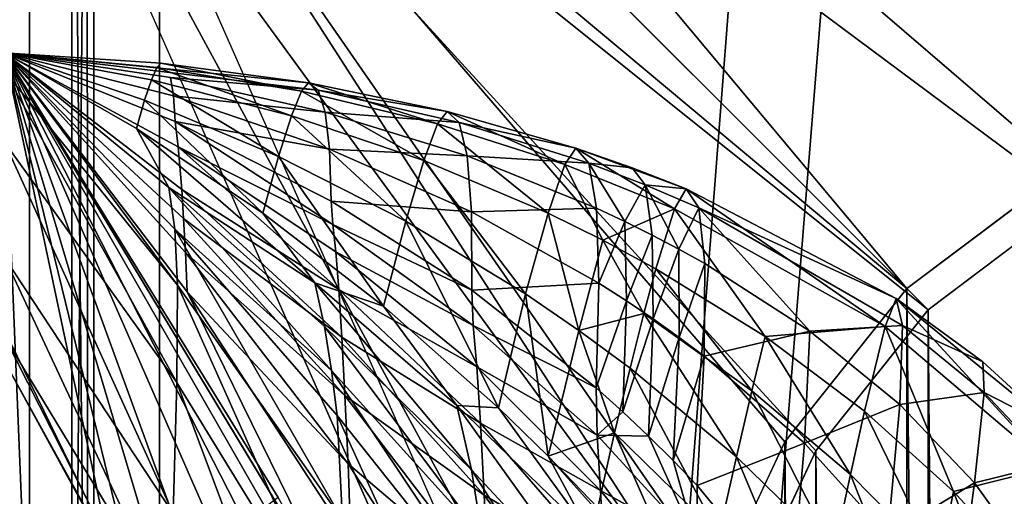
# Model space of a CAD drawing. Header units: metres. Extents: x 0 to 808, y -804 to 0.
# Tile 58 of 126: x 52 to 91, y -96 to -77. Entities that reach past the tile are written whole.
import ezdxf

# ---------------------------------------------------------------- set-up
doc = ezdxf.new("R2010")
doc.units = ezdxf.units.M

msp = doc.modelspace()

# ---------------------------------------------------------------- linework, layer by layer
at = {"layer": 'top'}
for points in [[(51.506351, -78.007446, 1649.410522), (51.506351, -78.007423, 1705.987427), (58.27729, -85.024384, 1705.812256)], [(58.27729, -85.024384, 1705.812256), (51.506351, -78.007423, 1705.987427), (58.388454, -87.246185, 1762.30188)], [(51.506351, -78.007423, 1705.987427), (51.506351, -78.73819, 1762.556763), (58.388454, -87.246185, 1762.30188)], [(65.381073, -100.982651, 664.00946), (51.506351, -78.007446, 664.00946), (58.765537, -87.510498, 702.19165)], [(51.506351, -78.007446, 664.00946), (51.506351, -78.007446, 702.381165), (58.765537, -87.510498, 702.19165)], [(58.765537, -87.510498, 702.19165), (51.506351, -78.007446, 702.381165), (58.697361, -85.953667, 740.454895)], [(51.506351, -78.007446, 702.381165), (51.506351, -78.007446, 740.752869), (58.697361, -85.953667, 740.454895)], [(58.697361, -85.953667, 740.454895), (51.506351, -78.007446, 740.752869), (58.625744, -84.596031, 778.789673)], [(51.506351, -78.007446, 740.752869), (51.506351, -78.007446, 779.124573), (58.625744, -84.596031, 778.789673)], [(58.625744, -84.596031, 778.789673), (51.506351, -78.007446, 779.124573), (58.552391, -83.440681, 817.186035)], [(51.506351, -78.007446, 779.124573), (51.506351, -78.007446, 817.496277), (58.552391, -83.440681, 817.186035)], [(58.552391, -83.440681, 817.186035), (51.506351, -78.007446, 817.496277), (58.405827, -81.748077, 894.123779)], [(51.506351, -78.007446, 817.496277), (51.506351, -78.007446, 894.239746), (58.405827, -81.748077, 894.123779)], [(58.405827, -81.748077, 894.123779), (51.506351, -78.007446, 894.239746), (58.292721, -80.741257, 971.173157)], [(51.506351, -78.007446, 894.239746), (51.506351, -78.007446, 970.983154), (58.292721, -80.741257, 971.173157)], [(58.292721, -80.741257, 971.173157), (51.506351, -78.007446, 970.983154), (58.228504, -79.715767, 1073.321777)], [(51.506351, -78.007446, 970.983154), (51.506351, -78.007446, 1073.189697), (58.228504, -79.715767, 1073.321777)], [(58.228504, -79.715767, 1073.321777), (51.506351, -78.007446, 1073.189697), (58.11203, -78.986641, 1175.494141)], [(51.506351, -78.007446, 1073.189697), (51.506351, -78.007446, 1175.39624), (58.11203, -78.986641, 1175.494141)], [(58.11203, -78.986641, 1175.494141), (51.506351, -78.007446, 1175.39624), (51.506351, -78.007446, 1379.809448)], [(57.349384, -79.081383, 1486.565186), (57.563728, -78.589439, 1433.368286), (51.506351, -78.007446, 1433.271606)], [(57.563728, -78.589439, 1433.368286), (57.72131, -78.419418, 1380.15332), (51.506351, -78.007446, 1433.271606)], [(51.506351, -78.007446, 1433.271606), (57.72131, -78.419418, 1380.15332), (51.506351, -78.007446, 1380.084351)], [(57.72131, -78.419418, 1380.15332), (63.595924, -79.204239, 1379.713989), (51.506351, -78.007446, 1380.084351)], [(51.506351, -78.007446, 1380.084351), (63.595924, -79.204239, 1379.713989), (51.506351, -78.007446, 1379.809448)], [(63.595924, -79.204239, 1379.713989), (63.977444, -79.487312, 1277.348511), (51.506351, -78.007446, 1379.809448)], [(51.506351, -78.007446, 1379.809448), (63.977444, -79.487312, 1277.348511), (58.11203, -78.986641, 1175.494141)], [(51.506351, -78.007446, 1433.271606), (51.506351, -78.007446, 1486.458984), (57.349384, -79.081383, 1486.565186)], [(51.506351, -78.007446, 1486.458984), (57.078552, -79.893684, 1539.726196), (57.349384, -79.081383, 1486.565186)], [(51.506351, -78.007446, 1486.458984), (51.506351, -78.007446, 1539.646362), (57.078552, -79.893684, 1539.726196)], [(51.506351, -78.007446, 1539.646362), (56.751701, -81.023705, 1592.83374), (57.078552, -79.893684, 1539.726196)], [(51.506351, -78.007446, 1539.646362), (51.506351, -78.007446, 1592.83374), (56.751701, -81.023705, 1592.83374)], [(51.506351, -99.642998, 213.788452), (51.506351, -78.007446, 211.599518), (56.088844, -99.652321, 213.789612)], [(65.381096, -100.982689, 662.00946), (51.506351, -78.007446, 662.00946), (65.381073, -100.982651, 664.00946)], [(51.506351, -78.007446, 662.00946), (51.506351, -78.007446, 664.00946), (65.381073, -100.982651, 664.00946)], [(56.751701, -81.023705, 1592.83374), (51.506351, -78.007446, 1592.83374), (58.036617, -83.364799, 1649.315796)], [(58.036617, -83.364799, 1649.315796), (51.506351, -78.007446, 1592.83374), (51.506351, -78.007446, 1649.410522)], [(58.036617, -83.364799, 1649.315796), (51.506351, -78.007446, 1649.410522), (58.27729, -85.024384, 1705.812256)], [(62.393295, -95.685699, 605.53186), (61.87225, -96.073853, 549.098206), (51.506351, -78.007446, 605.462952)], [(61.87225, -96.073853, 549.098206), (51.506351, -78.007446, 548.981445), (51.506351, -78.007446, 605.462952)], [(51.506351, -78.007446, 436.270172), (59.847431, -97.040237, 436.405548), (58.628727, -97.542839, 380.145874)], [(57.460587, -98.008575, 323.932556), (51.506351, -78.007446, 380.028076), (58.628727, -97.542839, 380.145874)], [(58.628727, -97.542839, 380.145874), (51.506351, -78.007446, 380.028076), (51.506351, -78.007446, 436.270172)], [(56.483109, -98.400383, 267.752136), (51.506351, -78.007446, 323.846008), (57.460587, -98.008575, 323.932556)], [(57.460587, -98.008575, 323.932556), (51.506351, -78.007446, 323.846008), (51.506351, -78.007446, 380.028076)], [(56.088844, -99.652321, 213.789612), (51.506351, -78.007446, 211.599518), (56.483109, -98.400383, 267.752136)], [(51.506351, -78.007446, 211.599518), (51.506351, -78.007446, 267.707031), (56.483109, -98.400383, 267.752136)], [(56.483109, -98.400383, 267.752136), (51.506351, -78.007446, 267.707031), (51.506351, -78.007446, 323.846008)], [(51.506351, -78.007446, 436.270172), (51.506351, -78.007446, 492.585571), (59.847431, -97.040237, 436.405548)], [(51.506351, -78.007446, 492.585571), (60.975906, -96.53804, 492.721588), (59.847431, -97.040237, 436.405548)], [(51.506351, -78.007446, 492.585571), (51.506351, -78.007446, 548.981445), (60.975906, -96.53804, 492.721588)], [(51.506351, -78.007446, 548.981445), (61.87225, -96.073853, 549.098206), (60.975906, -96.53804, 492.721588)], [(51.506351, -78.007446, 605.462952), (51.506351, -78.007446, 662.00946), (62.393295, -95.685699, 605.53186)], [(51.506351, -78.007446, 662.00946), (65.381096, -100.982689, 662.00946), (62.393295, -95.685699, 605.53186)], [(62.914383, -80.51461, 1486.55481), (57.563728, -78.589439, 1433.368286), (57.349384, -79.081383, 1486.565186)], [(57.72131, -78.419418, 1380.15332), (57.563728, -78.589439, 1433.368286), (63.311337, -79.537521, 1433.290039)], [(63.311337, -79.537521, 1433.290039), (57.563728, -78.589439, 1433.368286), (62.914383, -80.51461, 1486.55481)], [(63.595924, -79.204239, 1379.713989), (57.72131, -78.419418, 1380.15332), (63.594753, -79.204292, 1379.989258)], [(63.594753, -79.204292, 1379.989258), (57.72131, -78.419418, 1380.15332), (63.311337, -79.537521, 1433.290039)], [(58.388454, -87.246185, 1762.30188), (51.506351, -78.73819, 1762.556763), (58.358749, -91.11396, 1818.651978)], [(51.506351, -78.73819, 1762.556763), (51.506351, -81.560257, 1819.059814), (58.358749, -91.11396, 1818.651978)], [(57.349384, -79.081383, 1486.565186), (57.078552, -79.893684, 1539.726196), (62.404461, -82.132408, 1539.747803)], [(62.404461, -82.132408, 1539.747803), (62.914383, -80.51461, 1486.55481), (57.349384, -79.081383, 1486.565186)], [(63.977444, -79.487312, 1277.348511), (64.254135, -80.364899, 1174.998901), (58.11203, -78.986641, 1175.494141)], [(58.11203, -78.986641, 1175.494141), (64.254135, -80.364899, 1174.998901), (58.228504, -79.715767, 1073.321777)], [(68.725311, -80.830063, 1433.211792), (63.594753, -79.204292, 1379.989258), (63.311337, -79.537521, 1433.290039)], [(69.102455, -80.338295, 1379.825317), (63.595924, -79.204239, 1379.713989), (63.594753, -79.204292, 1379.989258)], [(69.102455, -80.338295, 1379.825317), (63.594753, -79.204292, 1379.989258), (68.725311, -80.830063, 1433.211792)], [(63.595924, -79.204239, 1379.713989), (69.103958, -80.338257, 1379.549561), (63.977444, -79.487312, 1277.348511)], [(69.103958, -80.338257, 1379.549561), (63.595924, -79.204239, 1379.713989), (69.102455, -80.338295, 1379.825317)], [(64.254135, -80.364899, 1174.998901), (64.426132, -81.836227, 1072.68103), (58.228504, -79.715767, 1073.321777)], [(58.228504, -79.715767, 1073.321777), (64.426132, -81.836227, 1072.68103), (58.292721, -80.741257, 971.173157)], [(68.177879, -82.287621, 1486.544434), (63.311337, -79.537521, 1433.290039), (62.914383, -80.51461, 1486.55481)], [(68.177879, -82.287621, 1486.544434), (68.725311, -80.830063, 1433.211792), (63.311337, -79.537521, 1433.290039)], [(69.103958, -80.338257, 1379.549561), (69.584084, -80.778374, 1277.014648), (63.977444, -79.487312, 1277.348511)], [(63.977444, -79.487312, 1277.348511), (69.584084, -80.778374, 1277.014648), (64.254135, -80.364899, 1174.998901)], [(57.078552, -79.893684, 1539.726196), (56.751701, -81.023705, 1592.83374), (61.78249, -84.385658, 1592.83374)], [(57.078552, -79.893684, 1539.726196), (61.78249, -84.385658, 1592.83374), (62.404461, -82.132408, 1539.747803)], [(67.460976, -84.706245, 1539.769409), (62.914383, -80.51461, 1486.55481), (62.404461, -82.132408, 1539.747803)], [(67.460976, -84.706245, 1539.769409), (68.177879, -82.287621, 1486.544434), (62.914383, -80.51461, 1486.55481)], [(69.584084, -80.778374, 1277.014648), (69.906967, -82.11026, 1174.503662), (64.254135, -80.364899, 1174.998901)], [(64.254135, -80.364899, 1174.998901), (69.906967, -82.11026, 1174.503662), (64.426132, -81.836227, 1072.68103)], [(68.725311, -80.830063, 1433.211792), (73.783295, -82.443901, 1433.133667), (69.102455, -80.338295, 1379.825317)], [(69.102455, -80.338295, 1379.825317), (74.221802, -81.796112, 1379.661255), (69.103958, -80.338257, 1379.549561)], [(73.783295, -82.443901, 1433.133667), (74.221802, -81.796112, 1379.661255), (69.102455, -80.338295, 1379.825317)], [(74.221802, -81.796112, 1379.661255), (74.22348, -81.796104, 1379.38501), (69.103958, -80.338257, 1379.549561)], [(69.103958, -80.338257, 1379.549561), (74.22348, -81.796104, 1379.38501), (69.584084, -80.778374, 1277.014648)], [(63.850918, -87.151398, 1620.951904), (61.78249, -84.385658, 1592.83374), (56.751701, -81.023705, 1592.83374)], [(63.850918, -87.151398, 1620.951904), (56.751701, -81.023705, 1592.83374), (58.036617, -83.364799, 1649.315796)], [(64.426132, -81.836227, 1072.68103), (64.493614, -83.900276, 970.410645), (58.292721, -80.741257, 971.173157)], [(58.292721, -80.741257, 971.173157), (64.493614, -83.900276, 970.410645), (64.55825, -84.832115, 931.84259)], [(58.405827, -81.748077, 894.123779), (58.292721, -80.741257, 971.173157), (64.55825, -84.832115, 931.84259)], [(68.177879, -82.287621, 1486.544434), (73.117722, -84.379417, 1486.534058), (68.725311, -80.830063, 1433.211792)], [(73.117722, -84.379417, 1486.534058), (73.783295, -82.443901, 1433.133667), (68.725311, -80.830063, 1433.211792)], [(74.22348, -81.796104, 1379.38501), (74.740074, -82.398094, 1276.680908), (69.584084, -80.778374, 1277.014648)], [(69.584084, -80.778374, 1277.014648), (74.740074, -82.398094, 1276.680908), (69.906967, -82.11026, 1174.503662)], [(58.358749, -91.11396, 1818.651978), (51.506351, -81.560257, 1819.059814), (58.206184, -96.326393, 1874.864258)], [(51.506351, -81.560257, 1819.059814), (51.506351, -86.145584, 1875.449585), (58.206184, -96.326393, 1874.864258)], [(58.552391, -83.440681, 817.186035), (58.405827, -81.748077, 894.123779), (64.796577, -87.413742, 854.804871)], [(64.796577, -87.413742, 854.804871), (58.405827, -81.748077, 894.123779), (64.673836, -85.923775, 893.293457)], [(58.405827, -81.748077, 894.123779), (64.55825, -84.832115, 931.84259), (64.673836, -85.923775, 893.293457)], [(73.783295, -82.443901, 1433.133667), (78.149086, -84.211113, 1433.060913), (74.221802, -81.796112, 1379.661255)], [(74.22348, -81.796104, 1379.38501), (74.221802, -81.796112, 1379.661255), (76.465523, -82.576668, 1379.308594)], [(78.149086, -84.211113, 1433.060913), (78.615669, -83.418579, 1379.508667), (74.221802, -81.796112, 1379.661255)], [(74.221802, -81.796112, 1379.661255), (78.615669, -83.418579, 1379.508667), (76.465523, -82.576668, 1379.308594)], [(74.740074, -82.398094, 1276.680908), (74.22348, -81.796104, 1379.38501), (76.465523, -82.576668, 1379.308594)], [(62.404461, -82.132408, 1539.747803), (61.78249, -84.385658, 1592.83374), (66.576012, -88.078049, 1592.83374)], [(66.576012, -88.078049, 1592.83374), (67.460976, -84.706245, 1539.769409), (62.404461, -82.132408, 1539.747803)], [(69.906967, -82.11026, 1174.503662), (70.072807, -84.332764, 1072.040283), (64.426132, -81.836227, 1072.68103)], [(64.426132, -81.836227, 1072.68103), (70.072807, -84.332764, 1072.040283), (64.493614, -83.900276, 970.410645)], [(74.740074, -82.398094, 1276.680908), (75.047012, -84.189125, 1174.008423), (69.906967, -82.11026, 1174.503662)], [(69.906967, -82.11026, 1174.503662), (75.047012, -84.189125, 1174.008423), (70.072807, -84.332764, 1072.040283)], [(67.460976, -84.706245, 1539.769409), (72.226204, -87.596344, 1539.791016), (68.177879, -82.287621, 1486.544434)], [(72.226204, -87.596344, 1539.791016), (73.117722, -84.379417, 1486.534058), (68.177879, -82.287621, 1486.544434)], [(73.117722, -84.379417, 1486.534058), (75.298332, -85.454224, 1486.529175), (73.783295, -82.443901, 1433.133667)], [(75.298332, -85.454224, 1486.529175), (78.149086, -84.211113, 1433.060913), (73.783295, -82.443901, 1433.133667)], [(76.977921, -83.254387, 1276.525635), (76.166145, -84.716415, 1173.893311), (74.740074, -82.398094, 1276.680908)], [(76.166145, -84.716415, 1173.893311), (75.047012, -84.189125, 1174.008423), (74.740074, -82.398094, 1276.680908)], [(76.465523, -82.576668, 1379.308594), (76.977921, -83.254387, 1276.525635), (74.740074, -82.398094, 1276.680908)], [(78.615669, -83.418579, 1379.508667), (78.617355, -83.418594, 1379.232056), (76.465523, -82.576668, 1379.308594)], [(76.465523, -82.576668, 1379.308594), (78.617355, -83.418594, 1379.232056), (76.977921, -83.254387, 1276.525635)], [(58.27729, -85.024384, 1705.812256), (64.50779, -90.638817, 1677.226929), (58.036617, -83.364799, 1649.315796)], [(64.50779, -90.638817, 1677.226929), (64.223831, -88.887299, 1649.09082), (58.036617, -83.364799, 1649.315796)], [(58.036617, -83.364799, 1649.315796), (64.223831, -88.887299, 1649.09082), (63.850918, -87.151398, 1620.951904)], [(76.166145, -84.716415, 1173.893311), (76.977921, -83.254387, 1276.525635), (77.256287, -85.259338, 1173.778198)], [(78.617355, -83.418594, 1379.232056), (79.112198, -84.17173, 1276.370483), (76.977921, -83.254387, 1276.525635)], [(76.977921, -83.254387, 1276.525635), (79.112198, -84.17173, 1276.370483), (78.317192, -85.817459, 1173.663086)], [(77.256287, -85.259338, 1173.778198), (76.977921, -83.254387, 1276.525635), (78.317192, -85.817459, 1173.663086)], [(64.920982, -89.318848, 816.399536), (58.552391, -83.440681, 817.186035), (64.796577, -87.413742, 854.804871)], [(58.552391, -83.440681, 817.186035), (64.920982, -89.318848, 816.399536), (58.625744, -84.596031, 778.789673)], [(78.615669, -83.418579, 1379.508667), (78.149086, -84.211113, 1433.060913), (86.52536, -88.893227, 1432.901123)], [(86.52536, -88.893227, 1432.901123), (86.955162, -87.775131, 1379.173462), (78.615669, -83.418579, 1379.508667)], [(86.955162, -87.775131, 1379.173462), (78.617355, -83.418594, 1379.232056), (78.615669, -83.418579, 1379.508667)], [(79.112198, -84.17173, 1276.370483), (78.617355, -83.418594, 1379.232056), (86.95636, -87.775162, 1378.895996)], [(78.617355, -83.418594, 1379.232056), (86.955162, -87.775131, 1379.173462), (86.95636, -87.775162, 1378.895996)], [(64.493614, -83.900276, 970.410645), (70.081879, -87.444344, 969.648132), (64.55825, -84.832115, 931.84259)], [(70.072807, -84.332764, 1072.040283), (70.081879, -87.444344, 969.648132), (64.493614, -83.900276, 970.410645)], [(78.317192, -85.817459, 1173.663086), (79.112198, -84.17173, 1276.370483), (79.348648, -86.390297, 1173.547974)], [(79.348648, -86.390297, 1173.547974), (79.112198, -84.17173, 1276.370483), (83.525459, -89.071968, 1173.041992)], [(79.112198, -84.17173, 1276.370483), (87.214264, -88.846245, 1275.688232), (83.525459, -89.071968, 1173.041992)], [(79.112198, -84.17173, 1276.370483), (86.95636, -87.775162, 1378.895996), (87.214264, -88.846245, 1275.688232)], [(66.576012, -88.078049, 1592.83374), (61.78249, -84.385658, 1592.83374), (63.850918, -87.151398, 1620.951904)], [(75.047012, -84.189125, 1174.008423), (75.144569, -87.167633, 1071.399536), (70.072807, -84.332764, 1072.040283)], [(70.072807, -84.332764, 1072.040283), (75.144569, -87.167633, 1071.399536), (70.081879, -87.444344, 969.648132)], [(72.226204, -87.596344, 1539.791016), (74.336655, -89.042053, 1539.801025), (73.117722, -84.379417, 1486.534058)], [(74.336655, -89.042053, 1539.801025), (75.298332, -85.454224, 1486.529175), (73.117722, -84.379417, 1486.534058)], [(75.144569, -87.167633, 1071.399536), (75.047012, -84.189125, 1174.008423), (76.166145, -84.716415, 1173.893311)], [(78.149086, -84.211113, 1433.060913), (75.298332, -85.454224, 1486.529175), (77.402664, -86.590714, 1486.524414)], [(78.149086, -84.211113, 1433.060913), (77.402664, -86.590714, 1486.524414), (81.749908, -89.293564, 1486.513794)], [(78.149086, -84.211113, 1433.060913), (81.749908, -89.293564, 1486.513794), (86.52536, -88.893227, 1432.901123)], [(58.697361, -85.953667, 740.454895), (58.625744, -84.596031, 778.789673), (65.044693, -91.634476, 778.097595)], [(58.625744, -84.596031, 778.789673), (64.920982, -89.318848, 816.399536), (65.044693, -91.634476, 778.097595)], [(64.55825, -84.832115, 931.84259), (70.081879, -87.444344, 969.648132), (70.144058, -88.847961, 931.041382)], [(64.673836, -85.923775, 893.293457), (64.55825, -84.832115, 931.84259), (70.144058, -88.847961, 931.041382)], [(66.576012, -88.078049, 1592.83374), (71.14653, -92.118164, 1592.83374), (67.460976, -84.706245, 1539.769409)], [(71.14653, -92.118164, 1592.83374), (72.226204, -87.596344, 1539.791016), (67.460976, -84.706245, 1539.769409)], [(75.144569, -87.167633, 1071.399536), (76.166145, -84.716415, 1173.893311), (76.238914, -87.870911, 1071.250488)], [(76.238914, -87.870911, 1071.250488), (76.166145, -84.716415, 1173.893311), (77.256287, -85.259338, 1173.778198)], [(64.94323, -96.573502, 1761.579712), (64.731926, -92.429276, 1705.355103), (58.27729, -85.024384, 1705.812256)], [(64.731926, -92.429276, 1705.355103), (64.50779, -90.638817, 1677.226929), (58.27729, -85.024384, 1705.812256)], [(58.27729, -85.024384, 1705.812256), (58.388454, -87.246185, 1762.30188), (64.94323, -96.573502, 1761.579712)], [(76.238914, -87.870911, 1071.250488), (77.256287, -85.259338, 1173.778198), (77.300926, -88.58979, 1071.101563)], [(77.256287, -85.259338, 1173.778198), (78.317192, -85.817459, 1173.663086), (77.300926, -88.58979, 1071.101563)], [(75.298332, -85.454224, 1486.529175), (74.336655, -89.042053, 1539.801025), (76.924904, -88.373436, 1513.195313)], [(75.298332, -85.454224, 1486.529175), (76.924904, -88.373436, 1513.195313), (77.402664, -86.590714, 1486.524414)], [(58.765537, -87.510498, 702.19165), (58.697361, -85.953667, 740.454895), (65.164932, -94.354675, 739.918823)], [(58.697361, -85.953667, 740.454895), (65.044693, -91.634476, 778.097595), (65.164932, -94.354675, 739.918823)], [(64.796577, -87.413742, 854.804871), (64.673836, -85.923775, 893.293457), (70.282677, -90.491302, 892.463135)], [(70.282677, -90.491302, 892.463135), (64.673836, -85.923775, 893.293457), (70.144058, -88.847961, 931.041382)], [(77.300926, -88.58979, 1071.101563), (78.317192, -85.817459, 1173.663086), (78.330376, -89.323792, 1070.952637)], [(78.330376, -89.323792, 1070.952637), (78.317192, -85.817459, 1173.663086), (79.348648, -86.390297, 1173.547974)], [(58.206184, -96.326393, 1874.864258), (51.506351, -86.145584, 1875.449585), (57.934502, -99.900703, 1931.188721)], [(51.506351, -86.145584, 1875.449585), (51.506351, -89.302048, 1931.934814), (57.934502, -99.900703, 1931.188721)], [(78.330376, -89.323792, 1070.952637), (79.348648, -86.390297, 1173.547974), (79.327042, -90.072388, 1070.803711)], [(79.327042, -90.072388, 1070.803711), (79.348648, -86.390297, 1173.547974), (83.525459, -89.071968, 1173.041992)], [(77.402664, -86.590714, 1486.524414), (76.924904, -88.373436, 1513.195313), (81.222198, -91.444061, 1513.206665)], [(77.402664, -86.590714, 1486.524414), (81.222198, -91.444061, 1513.206665), (81.749908, -89.293564, 1486.513794)], [(58.388454, -87.246185, 1762.30188), (58.358749, -91.11396, 1818.651978), (64.815773, -101.635612, 1817.792358)], [(64.94323, -96.573502, 1761.579712), (58.388454, -87.246185, 1762.30188), (64.815773, -101.635612, 1817.792358)], [(64.223831, -88.887299, 1649.09082), (70.074425, -94.588501, 1648.816528), (63.850918, -87.151398, 1620.951904)], [(63.850918, -87.151398, 1620.951904), (70.074425, -94.588501, 1648.816528), (69.494728, -92.033836, 1620.803101)], [(69.494728, -92.033836, 1620.803101), (66.576012, -88.078049, 1592.83374), (63.850918, -87.151398, 1620.951904)], [(75.144569, -87.167633, 1071.399536), (75.033096, -91.331589, 968.88562), (70.081879, -87.444344, 969.648132)], [(75.033096, -91.331589, 968.88562), (75.144569, -87.167633, 1071.399536), (76.238914, -87.870911, 1071.250488)], [(65.381073, -100.982651, 664.00946), (58.765537, -87.510498, 702.19165), (65.278297, -97.473274, 701.883057)], [(58.765537, -87.510498, 702.19165), (65.164932, -94.354675, 739.918823), (65.278297, -97.473274, 701.883057)], [(64.920982, -89.318848, 816.399536), (64.796577, -87.413742, 854.804871), (70.432014, -92.732101, 853.975647)], [(70.432014, -92.732101, 853.975647), (64.796577, -87.413742, 854.804871), (70.282677, -90.491302, 892.463135)], [(70.081879, -87.444344, 969.648132), (75.033096, -91.331589, 968.88562), (70.144058, -88.847961, 931.041382)], [(71.14653, -92.118164, 1592.83374), (73.126427, -94.05011, 1592.83374), (72.226204, -87.596344, 1539.791016)], [(73.126427, -94.05011, 1592.83374), (74.336655, -89.042053, 1539.801025), (72.226204, -87.596344, 1539.791016)], [(71.14653, -92.118164, 1592.83374), (66.576012, -88.078049, 1592.83374), (69.494728, -92.033836, 1620.803101)], [(76.090508, -92.279739, 968.708374), (75.033096, -91.331589, 968.88562), (76.238914, -87.870911, 1071.250488)], [(77.300926, -88.58979, 1071.101563), (76.090508, -92.279739, 968.708374), (76.238914, -87.870911, 1071.250488)], [(86.955162, -87.775131, 1379.173462), (86.52536, -88.893227, 1432.901123), (93.112122, -94.477051, 1432.741333)], [(90.411537, -90.298752, 1378.727905), (86.955162, -87.775131, 1379.173462), (93.371124, -93.008186, 1378.838257)], [(93.371124, -93.008186, 1378.838257), (86.955162, -87.775131, 1379.173462), (93.112122, -94.477051, 1432.741333)], [(86.95636, -87.775162, 1378.895996), (86.955162, -87.775131, 1379.173462), (90.411537, -90.298752, 1378.727905)], [(86.95636, -87.775162, 1378.895996), (90.411537, -90.298752, 1378.727905), (87.214264, -88.846245, 1275.688232)], [(74.336655, -89.042053, 1539.801025), (76.377769, -90.549606, 1539.811035), (76.924904, -88.373436, 1513.195313)], [(76.924904, -88.373436, 1513.195313), (76.377769, -90.549606, 1539.811035), (80.610725, -94.06955, 1539.83313)], [(76.924904, -88.373436, 1513.195313), (80.610725, -94.06955, 1539.83313), (81.222198, -91.444061, 1513.206665)], [(70.144058, -88.847961, 931.041382), (75.033096, -91.331589, 968.88562), (75.069382, -93.208801, 930.240234)], [(70.144058, -88.847961, 931.041382), (75.069382, -93.208801, 930.240234), (70.282677, -90.491302, 892.463135)], [(76.090508, -92.279739, 968.708374), (77.300926, -88.58979, 1071.101563), (77.112251, -93.243477, 968.531128)], [(77.112251, -93.243477, 968.531128), (77.300926, -88.58979, 1071.101563), (78.330376, -89.323792, 1070.952637)], [(83.525459, -89.071968, 1173.041992), (87.214264, -88.846245, 1275.688232), (87.106659, -91.990257, 1172.535889)], [(87.214264, -88.846245, 1275.688232), (90.454002, -91.512886, 1275.347168), (87.106659, -91.990257, 1172.535889)], [(90.411537, -90.298752, 1378.727905), (90.454002, -91.512886, 1275.347168), (87.214264, -88.846245, 1275.688232)], [(51.506954, -89.040802, 2045.060059), (56.971809, -100.23304, 2044.096436), (51.506351, -90.267601, 1988.499878)], [(51.506954, -100.23304, 2045.060059), (56.971809, -100.23304, 2044.096436), (51.506954, -89.040802, 2045.060059)], [(70.50489, -97.271484, 1676.810669), (70.074425, -94.588501, 1648.816528), (64.223831, -88.887299, 1649.09082)], [(70.50489, -97.271484, 1676.810669), (64.223831, -88.887299, 1649.09082), (64.50779, -90.638817, 1677.226929)], [(74.336655, -89.042053, 1539.801025), (73.126427, -94.05011, 1592.83374), (75.761574, -93.117439, 1566.36084)], [(76.377769, -90.549606, 1539.811035), (74.336655, -89.042053, 1539.801025), (75.761574, -93.117439, 1566.36084)], [(79.327042, -90.072388, 1070.803711), (83.525459, -89.071968, 1173.041992), (83.310883, -93.523949, 1070.148926)], [(86.52536, -88.893227, 1432.901123), (81.749908, -89.293564, 1486.513794), (85.699707, -92.25631, 1486.503174)], [(83.310883, -93.523949, 1070.148926), (83.525459, -89.071968, 1173.041992), (87.106659, -91.990257, 1172.535889)], [(86.52536, -88.893227, 1432.901123), (85.699707, -92.25631, 1486.503174), (89.235161, -95.451027, 1486.492554)], [(93.112122, -94.477051, 1432.741333), (86.52536, -88.893227, 1432.901123), (89.235161, -95.451027, 1486.492554)], [(57.934502, -99.900703, 1931.188721), (51.506351, -89.302048, 1931.934814), (57.552769, -101.208183, 1987.616455)], [(51.506351, -89.302048, 1931.934814), (51.506351, -90.267601, 1988.499878), (57.552769, -101.208183, 1987.616455)], [(65.044693, -91.634476, 778.097595), (64.920982, -89.318848, 816.399536), (70.583862, -95.595612, 815.613037)], [(70.583862, -95.595612, 815.613037), (64.920982, -89.318848, 816.399536), (70.432014, -92.732101, 853.975647)], [(77.112251, -93.243477, 968.531128), (78.330376, -89.323792, 1070.952637), (78.098099, -94.222244, 968.353882)], [(78.098099, -94.222244, 968.353882), (78.330376, -89.323792, 1070.952637), (79.327042, -90.072388, 1070.803711)], [(81.749908, -89.293564, 1486.513794), (81.222198, -91.444061, 1513.206665), (85.139, -94.776566, 1513.21814)], [(81.749908, -89.293564, 1486.513794), (85.139, -94.776566, 1513.21814), (85.699707, -92.25631, 1486.503174)], [(56.971809, -100.23304, 2044.096436), (57.062534, -100.438133, 2044.07959), (51.506351, -90.267601, 1988.499878)], [(51.506351, -90.267601, 1988.499878), (57.062534, -100.438133, 2044.07959), (57.552769, -101.208183, 1987.616455)], [(78.098099, -94.222244, 968.353882), (79.327042, -90.072388, 1070.803711), (79.047813, -95.215485, 968.176636)], [(79.047813, -95.215485, 968.176636), (79.327042, -90.072388, 1070.803711), (83.310883, -93.523949, 1070.148926)], [(93.371132, -93.008118, 1378.69873), (90.411537, -90.298752, 1378.727905), (93.371124, -93.008186, 1378.838257)], [(93.371132, -93.008118, 1378.69873), (93.371132, -93.008125, 1378.281372), (90.411537, -90.298752, 1378.727905)], [(93.371132, -93.008125, 1378.281372), (90.454002, -91.512886, 1275.347168), (90.411537, -90.298752, 1378.727905)], [(70.84333, -100.119789, 1704.770752), (64.50779, -90.638817, 1677.226929), (64.731926, -92.429276, 1705.355103)], [(70.84333, -100.119789, 1704.770752), (70.50489, -97.271484, 1676.810669), (64.50779, -90.638817, 1677.226929)], [(75.069382, -93.208801, 930.240234), (75.207588, -95.405647, 891.632751), (70.282677, -90.491302, 892.463135)], [(70.282677, -90.491302, 892.463135), (75.207588, -95.405647, 891.632751), (70.432014, -92.732101, 853.975647)], [(79.915886, -97.167892, 1566.379761), (76.377769, -90.549606, 1539.811035), (75.761574, -93.117439, 1566.36084)], [(80.610725, -94.06955, 1539.83313), (76.377769, -90.549606, 1539.811035), (79.915886, -97.167892, 1566.379761)], [(58.358749, -91.11396, 1818.651978), (58.206184, -96.326393, 1874.864258), (64.409592, -107.303413, 1873.966187)], [(64.815773, -101.635612, 1817.792358), (58.358749, -91.11396, 1818.651978), (64.409592, -107.303413, 1873.966187)], [(75.033096, -91.331589, 968.88562), (76.090508, -92.279739, 968.708374), (75.069382, -93.208801, 930.240234)], [(81.222198, -91.444061, 1513.206665), (80.610725, -94.06955, 1539.83313), (84.480148, -97.853363, 1539.855225)], [(81.222198, -91.444061, 1513.206665), (84.480148, -97.853363, 1539.855225), (85.139, -94.776566, 1513.21814)], [(87.106659, -91.990257, 1172.535889), (90.454002, -91.512886, 1275.347168), (90.0774, -95.103699, 1172.029907)], [(90.454002, -91.512886, 1275.347168), (93.133781, -94.35421, 1274.797363), (90.0774, -95.103699, 1172.029907)], [(93.371132, -93.008125, 1378.281372), (93.133781, -94.35421, 1274.797363), (90.454002, -91.512886, 1275.347168)], [(65.164932, -94.354675, 739.918823), (65.044693, -91.634476, 778.097595), (70.734665, -99.074898, 777.405457)], [(70.734665, -99.074898, 777.405457), (65.044693, -91.634476, 778.097595), (70.583862, -95.595612, 815.613037)], [(83.310883, -93.523949, 1070.148926), (87.106659, -91.990257, 1172.535889), (86.634018, -97.204491, 1069.494263)], [(86.634018, -97.204491, 1069.494263), (87.106659, -91.990257, 1172.535889), (90.0774, -95.103699, 1172.029907)], [(70.074425, -94.588501, 1648.816528), (75.577644, -100.49498, 1648.50061), (69.494728, -92.033836, 1620.803101)], [(69.494728, -92.033836, 1620.803101), (75.577644, -100.49498, 1648.50061), (74.805603, -97.166718, 1620.634521)], [(74.805603, -97.166718, 1620.634521), (71.14653, -92.118164, 1592.83374), (69.494728, -92.033836, 1620.803101)], [(73.126427, -94.05011, 1592.83374), (71.14653, -92.118164, 1592.83374), (74.805603, -97.166718, 1620.634521)], [(75.069382, -93.208801, 930.240234), (76.090508, -92.279739, 968.708374), (77.112251, -93.243477, 968.531128)], [(85.699707, -92.25631, 1486.503174), (85.139, -94.776566, 1513.21814), (88.658218, -98.344193, 1513.229614)], [(89.235161, -95.451027, 1486.492554), (85.699707, -92.25631, 1486.503174), (88.658218, -98.344193, 1513.229614)], [(71.129814, -106.440491, 1760.623535), (64.731926, -92.429276, 1705.355103), (64.94323, -96.573502, 1761.579712)], [(71.129814, -106.440491, 1760.623535), (70.84333, -100.119789, 1704.770752), (64.731926, -92.429276, 1705.355103)], [(75.207588, -95.405647, 891.632751), (75.360092, -98.399109, 853.146423), (70.432014, -92.732101, 853.975647)], [(70.432014, -92.732101, 853.975647), (75.360092, -98.399109, 853.146423), (70.583862, -95.595612, 815.613037)], [(66.893608, -243.169647, 1360.984985), (93.371132, -93.008125, 1378.281372), (66.99559, -242.591248, 1401.687378)], [(66.893608, -243.169647, 1360.984985), (67.437508, -240.085037, 1320.387573), (93.371132, -93.008125, 1378.281372)], [(93.371132, -93.008125, 1378.281372), (93.371132, -93.008118, 1378.69873), (66.99559, -242.591248, 1401.687378)], [(66.99559, -242.591248, 1401.687378), (93.371132, -93.008118, 1378.69873), (93.371124, -93.008186, 1378.838257)], [(93.371124, -93.008186, 1378.838257), (93.112122, -94.477051, 1432.741333), (66.99559, -242.591248, 1401.687378)], [(67.437508, -240.085037, 1320.387573), (93.133781, -94.35421, 1274.797363), (93.371132, -93.008125, 1378.281372)], [(73.126427, -94.05011, 1592.83374), (75.100639, -96.100502, 1592.83374), (75.761574, -93.117439, 1566.36084)], [(75.761574, -93.117439, 1566.36084), (75.100639, -96.100502, 1592.83374), (79.136375, -100.734398, 1592.83374)], [(75.761574, -93.117439, 1566.36084), (79.136375, -100.734398, 1592.83374), (79.915886, -97.167892, 1566.379761)], [(75.207588, -95.405647, 891.632751), (75.069382, -93.208801, 930.240234), (79.039024, -97.533295, 929.4953)], [(75.069382, -93.208801, 930.240234), (77.112251, -93.243477, 968.531128), (79.039024, -97.533295, 929.4953)], [(79.039024, -97.533295, 929.4953), (77.112251, -93.243477, 968.531128), (78.098099, -94.222244, 968.353882)], [(79.047813, -95.215485, 968.176636), (83.310883, -93.523949, 1070.148926), (82.785294, -99.739761, 967.397522)], [(82.785294, -99.739761, 967.397522), (83.310883, -93.523949, 1070.148926), (86.634018, -97.204491, 1069.494263)], [(65.278297, -97.473274, 701.883057), (65.164932, -94.354675, 739.918823), (70.880249, -103.161049, 739.382751)], [(70.880249, -103.161049, 739.382751), (65.164932, -94.354675, 739.918823), (70.734665, -99.074898, 777.405457)], [(67.437508, -240.085037, 1320.387573), (68.561836, -233.708664, 1280.187622), (93.133781, -94.35421, 1274.797363)], [(68.561836, -233.708664, 1280.187622), (70.258072, -224.088806, 1240.658447), (93.133781, -94.35421, 1274.797363)], [(93.133781, -94.35421, 1274.797363), (70.258072, -224.088806, 1240.658447), (72.514023, -211.294662, 1202.068481)], [(93.133781, -94.35421, 1274.797363), (72.514023, -211.294662, 1202.068481), (92.424469, -98.37693, 1171.384888)], [(75.100639, -96.100502, 1592.83374), (73.126427, -94.05011, 1592.83374), (79.016571, -100.625702, 1606.610474)], [(79.016571, -100.625702, 1606.610474), (73.126427, -94.05011, 1592.83374), (74.805603, -97.166718, 1620.634521)], [(79.039024, -97.533295, 929.4953), (78.098099, -94.222244, 968.353882), (79.047813, -95.215485, 968.176636)], [(83.72361, -101.4842, 1566.398804), (80.610725, -94.06955, 1539.83313), (79.915886, -97.167892, 1566.379761)], [(84.480148, -97.853363, 1539.855225), (80.610725, -94.06955, 1539.83313), (83.72361, -101.4842, 1566.398804)], [(90.0774, -95.103699, 1172.029907), (93.133781, -94.35421, 1274.797363), (92.424469, -98.37693, 1171.384888)], [(93.112122, -94.477051, 1432.741333), (68.032913, -236.708313, 1441.944824), (66.99559, -242.591248, 1401.687378)], [(70.018311, -225.448547, 1481.00415), (68.032913, -236.708313, 1441.944824), (93.112122, -94.477051, 1432.741333)], [(92.341263, -98.848801, 1486.481934), (70.018311, -225.448547, 1481.00415), (93.112122, -94.477051, 1432.741333)], [(76.137955, -104.100235, 1676.324341), (70.074425, -94.588501, 1648.816528), (70.50489, -97.271484, 1676.810669)], [(76.137955, -104.100235, 1676.324341), (75.577644, -100.49498, 1648.50061), (70.074425, -94.588501, 1648.816528)], [(89.235161, -95.451027, 1486.492554), (92.341263, -98.848801, 1486.481934), (93.112122, -94.477051, 1432.741333)], [(85.139, -94.776566, 1513.21814), (84.480148, -97.853363, 1539.855225), (87.968765, -101.875465, 1539.877197)], [(88.658218, -98.344193, 1513.229614), (85.139, -94.776566, 1513.21814), (87.968765, -101.875465, 1539.877197)], [(86.634018, -97.204491, 1069.494263), (90.0774, -95.103699, 1172.029907), (89.28228, -101.068085, 1068.839478)], [(90.0774, -95.103699, 1172.029907), (92.424469, -98.37693, 1171.384888), (89.28228, -101.068085, 1068.839478)], [(75.360092, -98.399109, 853.146423), (75.207588, -95.405647, 891.632751), (79.155853, -100.245041, 890.860718)], [(75.207588, -95.405647, 891.632751), (79.039024, -97.533295, 929.4953), (79.155853, -100.245041, 890.860718)], [(79.039024, -97.533295, 929.4953), (79.047813, -95.215485, 968.176636), (82.785294, -99.739761, 967.397522)], [(88.658218, -98.344193, 1513.229614), (91.76461, -102.119179, 1513.240967), (89.235161, -95.451027, 1486.492554)], [(91.76461, -102.119179, 1513.240967), (92.341263, -98.848801, 1486.481934), (89.235161, -95.451027, 1486.492554)], [(75.360092, -98.399109, 853.146423), (75.51593, -102.222847, 814.826477), (70.583862, -95.595612, 815.613037)], [(70.583862, -95.595612, 815.613037), (75.51593, -102.222847, 814.826477), (70.734665, -99.074898, 777.405457)]]:
    msp.add_3dface(points, dxfattribs=at)
at = {"layer": 'top0123458'}
for points in [[(15.961353, -20.921553, 163.059708), (15.961353, -783.110718, 163.059708), (52.504349, -59.607704, 163.059708)], [(61.568436, -50.772526, 160.059708), (100.893181, -79.466103, 115.261505), (57.242191, -51.331535, 160.059708)], [(120.582596, -76.835205, 114.917824), (110.62793, -77.358109, 115.091583), (61.568436, -50.772526, 160.059708)], [(110.62793, -77.358109, 115.091583), (100.893181, -79.466103, 115.261505), (61.568436, -50.772526, 160.059708)], [(61.568436, -50.772526, 160.059708), (742.989197, -50.77253, 160.059708), (120.582596, -76.835205, 114.917824)], [(87.38414, -87.383156, 115.497307), (53.484276, -53.484543, 160.059708), (57.242191, -51.331535, 160.059708)], [(100.893181, -79.466103, 115.261505), (93.678375, -82.645264, 115.387444), (57.242191, -51.331535, 160.059708)], [(57.242191, -51.331535, 160.059708), (93.678375, -82.645264, 115.387444), (87.38414, -87.383156, 115.497307)], [(59.607479, -52.504585, 163.059708), (54.317871, -54.318321, 163.059708), (100.642296, -80.94912, 118.266342)], [(59.607479, -52.504585, 163.059708), (118.575211, -78.546761, 117.953323), (744.686096, -52.504578, 163.059708)], [(118.575211, -78.546761, 117.953323), (59.607479, -52.504585, 163.059708), (100.642296, -80.94912, 118.266342)], [(51.331192, -57.24263, 160.059708), (53.484276, -53.484543, 160.059708), (87.38414, -87.383156, 115.497307)], [(52.504349, -59.607704, 163.059708), (88.227264, -88.228714, 118.483047), (54.317871, -54.318321, 163.059708)], [(88.227264, -88.228714, 118.483047), (94.011635, -83.872688, 118.38208), (54.317871, -54.318321, 163.059708)], [(54.317871, -54.318321, 163.059708), (94.011635, -83.872688, 118.38208), (100.642296, -80.94912, 118.266342)], [(79.225815, -100.531952, 115.639709), (50.772301, -61.568661, 160.059708), (51.331192, -57.24263, 160.059708)], [(82.533562, -93.475494, 115.581978), (51.331192, -57.24263, 160.059708), (87.38414, -87.383156, 115.497307)], [(82.533562, -93.475494, 115.581978), (79.225815, -100.531952, 115.639709), (51.331192, -57.24263, 160.059708)], [(15.961353, -783.110718, 163.059708), (52.50436, -744.425171, 163.059708), (52.504349, -59.607704, 163.059708)], [(52.504349, -59.607704, 163.059708), (52.50436, -744.425171, 163.059708), (78.139015, -117.652733, 118.659142)], [(78.139015, -117.652733, 118.659142), (80.728645, -100.309341, 118.613937), (52.504349, -59.607704, 163.059708)], [(80.728645, -100.309341, 118.613937), (83.769608, -93.826202, 118.56086), (52.504349, -59.607704, 163.059708)], [(52.504349, -59.607704, 163.059708), (83.769608, -93.826202, 118.56086), (88.227264, -88.228714, 118.483047)], [(50.772301, -742.464233, 160.059708), (50.772301, -61.568661, 160.059708), (76.38961, -684.458496, 115.689217)], [(50.772301, -61.568661, 160.059708), (76.38961, -119.574379, 115.689217), (76.38961, -684.458496, 115.689217)], [(79.225815, -100.531952, 115.639709), (77.016495, -109.931259, 115.678276), (50.772301, -61.568661, 160.059708)], [(77.016495, -109.931259, 115.678276), (76.38961, -119.574379, 115.689217), (50.772301, -61.568661, 160.059708)], [(87.38414, -87.383156, 115.497307), (93.678375, -82.645264, 115.387444), (93.678375, -721.387634, 115.387444)], [(88.227264, -88.228714, 118.483047), (94.011627, -720.160156, 118.38208), (94.011635, -83.872688, 118.38208)], [(82.533562, -93.475494, 115.581978), (87.38414, -87.383156, 115.497307), (87.38414, -716.649719, 115.497307)], [(87.38414, -716.649719, 115.497307), (87.38414, -87.383156, 115.497307), (93.678375, -721.387634, 115.387444)], [(83.769608, -93.826202, 118.56086), (88.227257, -715.804138, 118.483047), (88.227264, -88.228714, 118.483047)], [(88.227257, -715.804138, 118.483047), (94.011627, -720.160156, 118.38208), (88.227264, -88.228714, 118.483047)], [(79.225815, -100.531952, 115.639709), (82.533562, -93.475494, 115.581978), (82.533554, -710.557373, 115.581978)], [(82.533554, -710.557373, 115.581978), (82.533562, -93.475494, 115.581978), (87.38414, -716.649719, 115.497307)], [(80.728645, -100.309341, 118.613937), (83.7696, -710.206665, 118.56086), (83.769608, -93.826202, 118.56086)], [(83.7696, -710.206665, 118.56086), (88.227257, -715.804138, 118.483047), (83.769608, -93.826202, 118.56086)]]:
    msp.add_3dface(points, dxfattribs=at)
at = {"layer": 'top0123459'}
for points in [[(54.184959, -54.185204, 2063.023926), (54.184959, -402.016327, 2063.023926), (16.016085, -16.016327, 2063.023926)], [(16.016085, -16.016327, 2063.023926), (54.184959, -402.016327, 2063.023926), (16.016085, -788.016357, 2063.023926)], [(51.714104, -51.714348, 2065.280029), (51.714104, -402.016327, 2065.280029), (54.774872, -54.775112, 2076.154541)], [(57.672646, -57.67289, 2075.415527), (57.672646, -402.016327, 2075.415527), (54.184959, -54.185204, 2063.023926)], [(57.672646, -402.016327, 2075.415527), (54.184959, -402.016327, 2063.023926), (54.184959, -54.185204, 2063.023926)], [(51.714104, -402.016327, 2065.280029), (55.057476, -402.016327, 2077.158691), (54.774872, -54.775112, 2076.154541)], [(54.774872, -54.775112, 2076.154541), (55.057476, -402.016327, 2077.158691), (55.057476, -55.05772, 2077.158691)], [(55.057476, -402.016327, 2077.158691), (81.416359, -61.669857, 2094.729492), (55.057476, -55.05772, 2077.158691)], [(57.672646, -57.67289, 2075.415527), (84.936157, -64.420471, 2093.589355), (57.672646, -402.016327, 2075.415527)], [(105.854675, -70.809113, 2111.02002), (81.416359, -61.669857, 2094.729492), (55.057476, -402.016327, 2077.158691)], [(84.936157, -64.420471, 2093.589355), (111.085014, -74.374359, 2111.02002), (57.672646, -402.016327, 2075.415527)], [(108.399345, -71.954971, 2112.716309), (105.854675, -70.809113, 2111.02002), (55.057476, -402.016327, 2077.158691)], [(55.057476, -402.016327, 2077.158691), (133.415726, -85.637718, 2129.39209), (108.399345, -71.954971, 2112.716309)], [(57.672646, -402.016327, 2075.415527), (111.085014, -74.374359, 2111.02002), (111.362381, -74.50135, 2111.204834)], [(111.362381, -74.50135, 2111.204834), (135.748489, -87.847626, 2127.460693), (57.672646, -402.016327, 2075.415527)], [(155.078293, -102.274033, 2143.832275), (133.415726, -85.637718, 2129.39209), (55.057476, -402.016327, 2077.158691)], [(135.748489, -87.847626, 2127.460693), (156.902939, -104.094284, 2141.562012), (57.672646, -402.016327, 2075.415527)]]:
    msp.add_3dface(points, dxfattribs=at)

doc.saveas('drawing.dxf')
